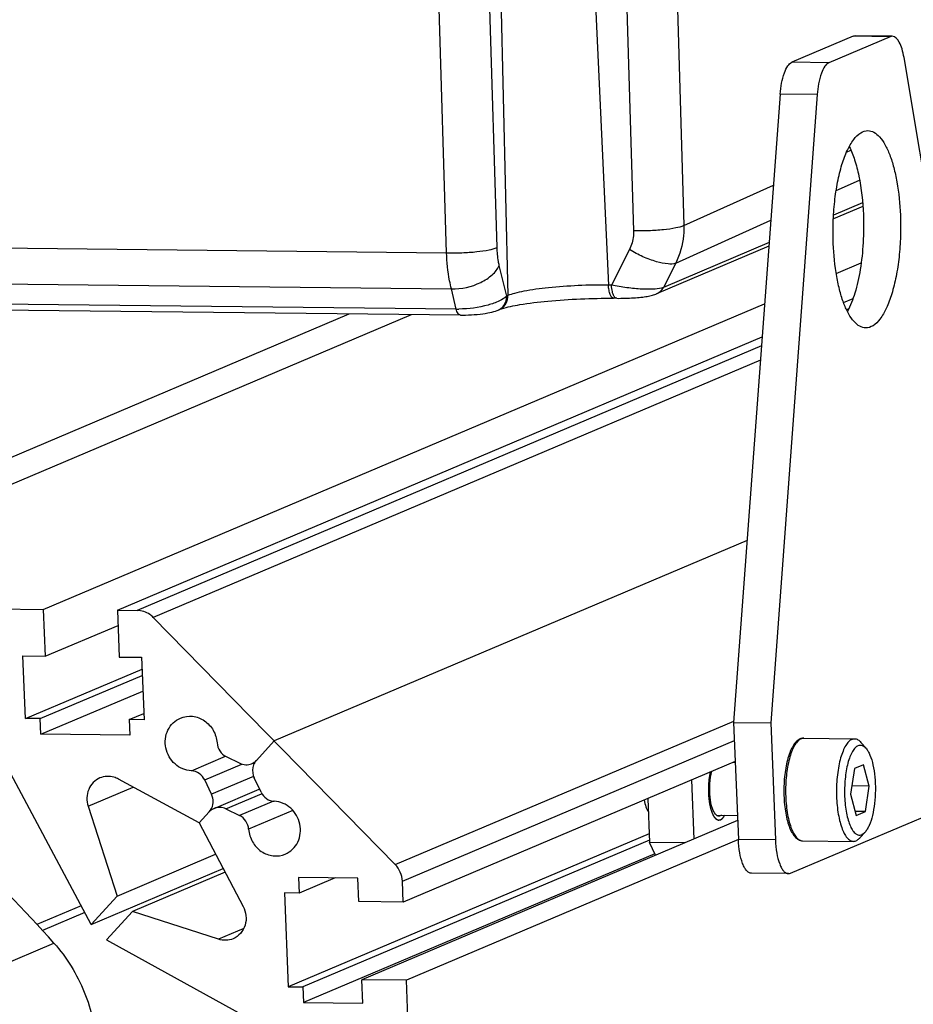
# Model space of a CAD drawing. Header units: millimetres. Extents: x 0 to 420, y 0 to 297.
# Tile 19 of 65: x 186 to 205, y 59 to 79. Entities that reach past the tile are written whole.
import ezdxf

# ---------------------------------------------------------------- set-up
doc = ezdxf.new("R2010")
doc.units = ezdxf.units.MM
doc.header["$LTSCALE"] = 23.1
doc.layers.add('COMPONENTS', color=7, linetype='CONTINUOUS')

msp = doc.modelspace()

# ---------------------------------------------------------------- linework, layer by layer
at = {"layer": 'COMPONENTS', "color": 7, "linetype": 'CONTINUOUS'}
for p, q in [((199.73692, 82.93837), (199.97193, 75.11029)), ((195.1585, 74.56028), (194.91628, 82.66018)), ((196.18225, 74.6675), (195.94003, 82.76738)), ((198.71511, 82.83205), (198.95011, 75.00388)), ((198.04869, 82.34846), (198.44141, 73.90522)), ((196.19763, 82.21212), (196.40062, 73.69149)), ((203.40732, 78.94906), (202.1618, 78.42151)), ((204.15884, 78.94092), (202.91332, 78.41337)), ((204.15884, 78.94092), (203.40732, 78.94906)), ((204.19948, 78.94928), (203.44796, 78.95742)), ((206.3629, 66.99227), (204.43801, 78.51576)), ((202.91332, 78.41337), (202.1618, 78.42151)), ((201.92578, 77.77814), (200.9808, 65.03911)), ((202.6773, 77.77), (201.73232, 65.03097)), ((202.6773, 77.77), (201.92578, 77.77814)), ((203.27124, 76.60009), (203.35966, 76.64002)), ((199.97193, 75.11029), (201.78874, 75.93067)), ((203.06053, 75.81992), (203.53611, 76.03467)), ((203.60307, 75.49851), (203.00375, 75.24466)), ((203.59771, 75.56964), (203.0078, 75.31978)), ((199.8059, 74.3503), (201.73616, 75.22191)), ((176.32488, 74.76429), (195.1585, 74.56028)), ((201.69678, 74.69109), (199.41492, 73.72459)), ((201.70241, 74.76688), (199.55684, 73.85811)), ((198.86729, 74.62398), (198.50325, 73.90455)), ((196.3782, 73.682), (196.2278, 74.30102)), ((199.8059, 74.3503), (199.55684, 73.85811)), ((203.06169, 74.14199), (203.56827, 74.35655)), ((176.43496, 74.03113), (195.25593, 73.82726)), ((198.50325, 73.90455), (198.44141, 73.90522)), ((195.35534, 73.4181), (195.25593, 73.82726)), ((196.40062, 73.69149), (196.3782, 73.682)), ((195.35534, 73.4181), (176.54919, 73.62181)), ((195.43984, 73.29641), (176.63368, 73.50012)), ((186.97849, 67.32987), (201.61045, 73.52731)), ((198.60849, 73.63623), (198.54666, 73.6369)), ((203.21004, 73.55192), (203.40391, 73.63404)), ((179.23783, 67.41372), (193.18436, 73.32084)), ((180.50038, 67.40004), (194.44691, 73.30716)), ((196.22463, 73.40562), (196.20222, 73.39612)), ((203.31661, 73.42226), (203.27219, 73.40344)), ((188.48153, 67.31359), (201.56045, 72.85323)), ((201.54706, 72.67276), (188.88395, 67.30923)), ((201.52562, 72.38368), (189.20841, 67.16667)), ((201.25417, 68.72427), (191.66252, 64.66168)), ((180.50038, 67.40004), (186.97849, 67.32987)), ((186.97849, 67.32987), (187.01686, 66.37996)), ((188.48153, 67.31359), (188.5199, 66.36368)), ((188.48153, 67.31359), (188.88395, 67.30923)), ((189.20841, 67.16667), (194.11662, 62.1567)), ((187.01686, 66.37996), (188.49397, 67.0056)), ((186.6171, 65.11829), (186.56595, 66.38484)), ((186.56595, 66.38484), (187.01686, 66.37996)), ((188.5199, 66.36368), (188.97081, 66.35879)), ((188.97081, 66.35879), (189.02196, 65.09224)), ((186.6171, 65.11829), (188.98048, 66.11931)), ((187.94879, 60.94348), (185.25362, 65.98623)), ((186.91771, 65.11503), (188.98567, 65.99093)), ((186.93049, 64.79839), (188.99846, 65.67429)), ((186.91771, 65.11503), (186.6171, 65.11829)), ((186.93049, 64.79839), (186.91771, 65.11503)), ((188.72136, 65.0955), (189.01678, 65.22062)), ((188.72136, 65.0955), (188.73414, 64.77886)), ((189.02196, 65.09224), (188.72136, 65.0955)), ((194.11662, 62.1567), (200.98271, 65.06487)), ((200.9808, 65.03911), (201.73232, 65.03097)), ((200.9808, 65.03911), (201.07671, 62.66432)), ((201.73232, 65.03097), (201.82823, 62.65618)), ((188.73414, 64.77886), (186.93049, 64.79839)), ((202.40265, 64.71791), (203.43449, 64.70673)), ((191.66252, 64.66168), (191.30134, 64.26843)), ((194.26225, 61.81942), (200.99565, 64.67139)), ((203.5637, 64.63368), (203.66665, 64.51337)), ((189.98179, 64.05671), (190.67712, 64.35122)), ((190.68695, 64.34554), (190.96428, 64.20903)), ((190.25132, 63.87123), (191.00844, 64.19191)), ((201.01277, 64.24751), (194.27937, 61.39555)), ((200.97922, 64.2333), (201.01336, 64.23293)), ((203.42993, 64.10048), (203.35475, 63.58556)), ((203.61864, 64.18041), (203.42993, 64.10048)), ((203.73218, 63.74542), (203.61864, 64.18041)), ((190.13707, 63.00076), (188.50381, 63.88948)), ((191.24192, 63.94438), (190.3897, 63.58342)), ((191.39428, 63.62355), (191.2559, 63.91136)), ((187.88698, 63.33869), (188.803, 63.72668)), ((190.3897, 63.58342), (190.25132, 63.87123)), ((190.44107, 63.29481), (191.35338, 63.68123)), ((200.1265, 63.87213), (200.17489, 62.67409)), ((202.13259, 61.97995), (206.21839, 63.71052)), ((203.73218, 63.74542), (203.37865, 63.74925)), ((203.65701, 63.2305), (203.73218, 63.74542)), ((190.68132, 63.28575), (191.40714, 63.59318)), ((199.24023, 63.49674), (199.27626, 62.6047)), ((203.35475, 63.58556), (203.46829, 63.15057)), ((187.88698, 63.33869), (188.47526, 61.51716)), ((190.68132, 63.28575), (190.95865, 63.14924)), ((191.64562, 63.44021), (190.95865, 63.14924)), ((190.34426, 63.22635), (190.13707, 63.00076)), ((192.04216, 63.25198), (191.1432, 62.87122)), ((200.63154, 63.157), (201.057, 63.15239)), ((203.65701, 63.2305), (203.44684, 63.23278)), ((203.46829, 63.15057), (203.65701, 63.2305)), ((190.13707, 63.00076), (191.03235, 61.30851)), ((201.06116, 63.04947), (193.44149, 59.82212)), ((199.26909, 62.78231), (191.94484, 59.68009)), ((203.54272, 62.69709), (203.64826, 62.81514)), ((199.27427, 62.65392), (192.24545, 59.67683)), ((201.07671, 62.66432), (194.34331, 59.81235)), ((199.99273, 62.59694), (199.27626, 62.6047)), ((199.39391, 62.3433), (199.27626, 62.6047)), ((201.82823, 62.65618), (201.07671, 62.66432)), ((202.38012, 62.63803), (203.41196, 62.62686)), ((188.47526, 61.51716), (190.47407, 62.36377)), ((199.38002, 62.37666), (192.25824, 59.36019)), ((187.94879, 60.94348), (190.62564, 62.07727)), ((190.66688, 61.99931), (188.78414, 61.20187)), ((193.35836, 61.88027), (192.15593, 61.8933)), ((192.15593, 61.8933), (192.16872, 61.57666)), ((192.89733, 61.88527), (192.16872, 61.57666)), ((202.09195, 61.9716), (201.34043, 61.97974)), ((193.37754, 61.40531), (193.35836, 61.88027)), ((194.27937, 61.39555), (194.26225, 61.81942)), ((188.47526, 61.51716), (187.94879, 60.94348)), ((191.86811, 61.57991), (191.94484, 59.68009)), ((192.16872, 61.57666), (191.86811, 61.57991)), ((187.74652, 61.32194), (186.85001, 60.94222)), ((194.27937, 61.39555), (193.37754, 61.40531)), ((187.82126, 61.18209), (186.96311, 60.81861)), ((188.78414, 61.20187), (188.25724, 60.62863)), ((190.53007, 60.6408), (188.78414, 61.20187)), ((191.04311, 60.8581), (190.53007, 60.6408)), ((185.28809, 59.75497), (187.1948, 60.56257)), ((188.25724, 60.62863), (193.1251, 57.95154)), ((194.34331, 59.81235), (193.44149, 59.82212)), ((193.46067, 59.34717), (193.44149, 59.82212)), ((194.6189, 52.9888), (194.34331, 59.81235)), ((191.94484, 59.68009), (192.24545, 59.67683)), ((192.24545, 59.67683), (192.25824, 59.36019)), ((192.25824, 59.36019), (193.46067, 59.34717))]:
    msp.add_line(p, q, dxfattribs=at)
for points in [[(198.60848, 73.63623), (198.65137, 73.63599), (198.69597, 73.63618), (198.74024, 73.6368), (198.78402, 73.63783), (198.82722, 73.63925), (198.86969, 73.64103), (198.91128, 73.64317), (198.95187, 73.64564), (198.99135, 73.64842), (199.02958, 73.6515), (199.06648, 73.65486), (199.10191, 73.65849), (199.13584, 73.66237), (199.16837, 73.66652), (199.1995, 73.67094), (199.22914, 73.67562), (199.25738, 73.68059), (199.28431, 73.68589), (199.30995, 73.69155), (199.33453, 73.69766), (199.35817, 73.70433), (199.3811, 73.7117), (199.40394, 73.72011), (199.41505, 73.72466)], [(195.43985, 73.29641), (195.49124, 73.29631), (195.54486, 73.29712), (195.60181, 73.29894), (195.66107, 73.30184)], [(195.66107, 73.30184), (195.72048, 73.30578), (195.77941, 73.31073), (195.83725, 73.31666), (195.89233, 73.32339), (195.9443, 73.33085), (195.99308, 73.339), (196.03805, 73.34772), (196.07956, 73.35704), (196.11782, 73.36702), (196.15293, 73.37772), (196.18553, 73.38936), (196.20292, 73.39642)]]:
    msp.add_lwpolyline(points, dxfattribs=at)
for centre, radius, start, end in [((195.38795, 75.48364), 2.06579, 269.095384, 270.614904), ((196.09496, 73.64952), 0.27517, 293.098985, 301.15274), ((196.11696, 73.65978), 0.27603, 292.959001, 294.750018), ((196.11643, 73.66089), 0.27727, 294.754692, 301.120892), ((196.52857, 72.64821), 0.81628, 108.236977, 110.300671), ((202.40755, 64.52285), 0.19605, 110.431727, 112.963516), ((202.40424, 64.53187), 0.18644, 105.264476, 110.447026), ((191.51504, 64.07264), 0.28983, 137.505241, 147.44541), ((190.07785, 63.43396), 0.34581, 11.053507, 25.607049), ((165.87428, 41.57838), 28.54758, 41.68247, 47.141812)]:
    msp.add_arc(centre, radius, start, end, dxfattribs=at)
for points in [[(203.40732, 78.94906), (203.42009, 78.95447), (203.4342, 78.95757), (203.44806, 78.95741)], [(204.19958, 78.94927), (204.18572, 78.94943), (204.17161, 78.94632), (204.15884, 78.94092)], [(196.32191, 73.49292), (196.35995, 73.54656), (196.37977, 73.61626), (196.3782, 73.682)], [(199.41505, 73.72464), (199.47482, 73.74997), (199.52732, 73.80031), (199.55684, 73.85811)], [(196.23731, 73.41404), (196.27031, 73.43398), (196.29961, 73.46147), (196.32191, 73.49292)], [(196.22463, 73.40562), (196.23147, 73.40851), (196.2384, 73.41121), (196.24536, 73.41379)], [(202.34983, 64.70705), (202.34419, 64.70466), (202.33868, 64.70193), (202.33335, 64.69892)], [(202.40265, 64.71791), (202.38669, 64.71808), (202.37056, 64.71593), (202.35516, 64.71174)], [(190.96428, 64.20903), (191.03617, 64.17364), (191.13073, 64.16862), (191.20448, 64.19995)], [(191.20448, 64.19995), (191.24087, 64.2154), (191.27459, 64.23931), (191.30134, 64.26843)], [(191.22809, 64.12166), (191.2145, 64.05227), (191.22526, 63.97509), (191.2559, 63.91136)], [(191.27075, 64.2286), (191.25007, 64.19627), (191.23546, 64.15932), (191.22809, 64.12166)], [(190.41751, 63.37312), (190.42566, 63.41471), (190.42538, 63.45867), (190.41725, 63.50026)], [(190.34426, 63.22635), (190.38125, 63.26663), (190.40701, 63.31947), (190.41751, 63.37312)], [(190.44112, 63.29483), (190.40473, 63.27938), (190.37101, 63.25548), (190.34426, 63.22635)], [(190.68132, 63.28575), (190.60943, 63.32114), (190.51487, 63.32616), (190.44112, 63.29483)], [(200.71007, 63.14231), (200.70112, 63.13852), (200.69123, 63.13635), (200.68152, 63.13647)], [(200.73216, 63.15552), (200.72538, 63.15026), (200.71797, 63.14565), (200.71007, 63.14231)], [(194.26225, 61.81942), (194.25731, 61.94178), (194.20232, 62.06922), (194.11662, 62.1567)], [(202.0918, 61.97161), (202.10568, 61.97144), (202.11981, 61.97454), (202.13259, 61.97995)], [(190.8278, 60.65246), (190.73634, 60.61373), (190.62463, 60.61041), (190.53007, 60.6408)]]:
    msp.add_open_spline(points, degree=3, dxfattribs=at)
for points, knots in [([(204.43801, 78.51576), (204.42798, 78.57582), (204.40275, 78.68571), (204.34669, 78.84022), (204.2608, 78.94856), (204.19958, 78.94927)], [0, 0, 0, 0, 0.35460954, 0.64347542, 1, 1, 1, 1]), ([(201.92578, 77.77814), (201.93656, 77.92347), (201.96814, 78.12369), (202.06382, 78.33801), (202.12822, 78.40729), (202.1618, 78.42151)], [0, 0, 0, 0, 0.62041477, 0.84475775, 1, 1, 1, 1]), ([(202.91332, 78.41337), (202.87974, 78.39915), (202.81534, 78.32987), (202.71966, 78.11555), (202.68808, 77.91533), (202.6773, 77.77)], [0, 0, 0, 0, 0.15524225, 0.37958523, 1, 1, 1, 1]), ([(203.00218, 74.74738), (202.99641, 74.89016), (202.99557, 75.17446), (203.02471, 75.59143), (203.0828, 75.9833), (203.1671, 76.33243), (203.27341, 76.6241), (203.39798, 76.84619), (203.53745, 76.99516), (203.65382, 77.03624), (203.70489, 77.03568)], [0, 0, 0, 0, 0.16951148, 0.33687856, 0.49538814, 0.63887377, 0.76229085, 0.86243473, 0.93941671, 1, 1, 1, 1]), ([(203.70489, 77.03568), (203.74663, 77.03522), (203.83864, 77.00736), (203.95617, 76.90291), (204.06221, 76.74478), (204.15619, 76.53548), (204.23601, 76.28051), (204.32332, 75.87431), (204.35504, 75.54891), (204.36411, 75.32423)], [0, 0, 0, 0, 0.06461788, 0.14208001, 0.23914014, 0.35749588, 0.49602542, 0.65195531, 1, 1, 1, 1]), ([(203.32575, 76.71181), (203.36933, 76.62612), (203.44572, 76.42993), (203.56222, 75.97156), (203.60198, 75.59502), (203.61259, 75.33237)], [0, 0, 0, 0, 0.20351694, 0.44353929, 1, 1, 1, 1]), ([(203.61259, 75.33237), (203.62022, 75.14336), (203.61693, 74.77083), (203.56071, 74.23725), (203.45807, 73.76693), (203.35276, 73.48581), (203.28931, 73.36752)], [0, 0, 0, 0, 0.28243641, 0.55526063, 0.79957694, 1, 1, 1, 1]), ([(204.36411, 75.32423), (204.36988, 75.18145), (204.37071, 74.89715), (204.34157, 74.48018), (204.28349, 74.08831), (204.19918, 73.73918), (204.09288, 73.44751), (203.96831, 73.22542), (203.82884, 73.07645), (203.71247, 73.03537), (203.6614, 73.03593)], [0, 0, 0, 0, 0.16951148, 0.33687856, 0.49538814, 0.63887377, 0.76229085, 0.86243473, 0.93941671, 1, 1, 1, 1]), ([(199.97193, 75.11029), (199.92084, 75.08652), (199.78195, 75.05442), (199.54319, 75.0209), (199.25564, 75.00233), (199.05242, 75.00092), (198.95011, 75.00388)], [0, 0, 0, 0, 0.16378715, 0.40948765, 0.70246951, 1, 1, 1, 1]), ([(199.97193, 75.11029), (199.97386, 75.04397), (199.9661, 74.7831), (199.89371, 74.5238), (199.8059, 74.3503)], [0, 0, 0, 0, 0.25438054, 1, 1, 1, 1]), ([(198.95011, 75.00388), (198.95111, 74.97074), (198.94733, 74.84034), (198.91118, 74.71071), (198.86729, 74.62398)], [0, 0, 0, 0, 0.25436417, 1, 1, 1, 1]), ([(195.1585, 74.56028), (195.26128, 74.55729), (195.46534, 74.55872), (195.75389, 74.57741), (195.9928, 74.6112), (196.13159, 74.64344), (196.18225, 74.6675)], [0, 0, 0, 0, 0.29828465, 0.59178509, 0.83731657, 1, 1, 1, 1]), ([(196.2278, 74.30102), (196.22111, 74.32855), (196.19613, 74.44928), (196.18509, 74.57264), (196.18225, 74.6675)], [0, 0, 0, 0, 0.22991153, 1, 1, 1, 1]), ([(203.6614, 73.03593), (203.61966, 73.03639), (203.52764, 73.06425), (203.41012, 73.1687), (203.30407, 73.32683), (203.2101, 73.53613), (203.13028, 73.7911), (203.04297, 74.1973), (203.01125, 74.5227), (203.00218, 74.74738)], [0, 0, 0, 0, 0.06461788, 0.14208001, 0.23914014, 0.35749588, 0.49602542, 0.65195531, 1, 1, 1, 1]), ([(195.25593, 73.82726), (195.24205, 73.88231), (195.18998, 74.12363), (195.16575, 74.37045), (195.1585, 74.56028)], [0, 0, 0, 0, 0.23007758, 1, 1, 1, 1]), ([(199.8059, 74.3503), (199.75826, 74.32873), (199.62009, 74.32803), (199.39817, 74.37762), (199.13467, 74.47788), (198.95596, 74.57074), (198.86729, 74.62398)], [0, 0, 0, 0, 0.1572801, 0.39515805, 0.68893693, 1, 1, 1, 1]), ([(195.25593, 73.82726), (195.4588, 73.82252), (195.76289, 73.89063), (196.08162, 74.09259), (196.19519, 74.22968), (196.2278, 74.30102)], [0, 0, 0, 0, 0.5409052, 0.79092492, 1, 1, 1, 1]), ([(198.44141, 73.90522), (198.23653, 73.90744), (197.82968, 73.89935), (197.25582, 73.85802), (196.82443, 73.80193), (196.55094, 73.74255), (196.44416, 73.70994), (196.40062, 73.69149)], [0, 0, 0, 0, 0.29846132, 0.59235759, 0.83797981, 0.93111516, 1, 1, 1, 1]), ([(198.54666, 73.63692), (198.51208, 73.63731), (198.47206, 73.71282), (198.45051, 73.80317), (198.44305, 73.86988), (198.44141, 73.90522)], [0, 0, 0, 0, 0.34659723, 0.64539449, 1, 1, 1, 1]), ([(198.55647, 73.6758), (198.53864, 73.70482), (198.51468, 73.78163), (198.50532, 73.85987), (198.50325, 73.90455)], [0, 0, 0, 0, 0.43234872, 1, 1, 1, 1]), ([(199.55684, 73.85811), (199.50412, 73.83516), (199.35657, 73.81877), (199.10916, 73.81918), (198.8129, 73.84806), (198.60648, 73.88277), (198.50325, 73.90455)], [0, 0, 0, 0, 0.16233708, 0.40924096, 0.70214584, 1, 1, 1, 1]), ([(196.3782, 73.682), (196.33622, 73.6402), (196.21142, 73.56782), (195.89088, 73.45717), (195.60842, 73.42006), (195.41012, 73.41797)], [0, 0, 0, 0, 0.17457583, 0.41564243, 1, 1, 1, 1]), ([(196.25973, 73.42353), (196.30366, 73.45005), (196.37882, 73.5311), (196.40188, 73.63832), (196.40062, 73.69149)], [0, 0, 0, 0, 0.49104913, 1, 1, 1, 1]), ([(198.60848, 73.63627), (198.60386, 73.63633), (198.58139, 73.64102), (198.56576, 73.66067), (198.55647, 73.6758)], [0, 0, 0, 0, 0.20657685, 1, 1, 1, 1]), ([(196.27311, 73.4235), (196.39331, 73.46326), (196.70616, 73.523), (197.24113, 73.58952), (197.8768, 73.63108), (198.32303, 73.63933), (198.54666, 73.6369)], [0, 0, 0, 0, 0.16590244, 0.41535359, 0.70693037, 1, 1, 1, 1]), ([(195.43984, 73.29644), (195.42075, 73.29667), (195.37726, 73.33859), (195.36349, 73.38687), (195.35534, 73.4181)], [0, 0, 0, 0, 0.37157659, 1, 1, 1, 1]), ([(189.20841, 67.16667), (189.18682, 67.18871), (189.09552, 67.26666), (188.97292, 67.30827), (188.88395, 67.30923)], [0, 0, 0, 0, 0.25753839, 1, 1, 1, 1]), ([(189.98179, 64.05671), (189.86186, 64.06232), (189.61673, 64.16843), (189.42518, 64.50849), (189.46279, 64.8962), (189.65167, 65.0805), (189.75922, 65.12603)], [0, 0, 0, 0, 0.24826607, 0.50565735, 0.75848163, 1, 1, 1, 1]), ([(189.75922, 65.12603), (189.83554, 65.15833), (190.01087, 65.18295), (190.25909, 65.08719), (190.4421, 64.8877), (190.49596, 64.71207), (190.5024, 64.62356)], [0, 0, 0, 0, 0.24027981, 0.48760711, 0.74271729, 1, 1, 1, 1]), ([(202.33106, 64.70336), (202.26997, 64.67749), (202.19393, 64.58788), (202.12616, 64.44771), (202.07931, 64.30941), (202.04247, 64.15127), (202.00664, 63.91475), (201.99505, 63.66725), (202.0068, 63.41981), (202.02734, 63.24307), (202.05893, 63.08085), (202.10067, 62.93803), (202.15208, 62.81825), (202.21326, 62.72354), (202.27757, 62.66677), (202.33514, 62.64254), (202.36519, 62.63819), (202.38012, 62.63803)], [0, 0, 0, 0, 0.0866598, 0.14159504, 0.20512415, 0.2763536, 0.35361061, 0.51727718, 0.59886843, 0.67700025, 0.74946643, 0.81448844, 0.87100258, 0.91912792, 0.96087938, 0.9804958, 1, 1, 1, 1]), ([(202.33335, 64.69892), (202.30924, 64.68536), (202.26191, 64.64233), (202.20414, 64.55397), (202.1523, 64.43747), (202.09046, 64.23872), (202.04229, 63.94962), (202.03026, 63.6442), (202.04365, 63.39524), (202.06508, 63.21846), (202.09712, 63.057), (202.13867, 62.91606), (202.18829, 62.80017), (202.23784, 62.72285), (202.28137, 62.67865), (202.31333, 62.65577), (202.34633, 62.64156), (202.3691, 62.63815), (202.38012, 62.63803)], [0, 0, 0, 0, 0.03685039, 0.08331684, 0.13998906, 0.20612404, 0.36016529, 0.52872616, 0.61230357, 0.69207021, 0.76573993, 0.83134656, 0.88742106, 0.93328093, 0.95257069, 0.96975093, 0.98531797, 1, 1, 1, 1]), ([(202.34983, 64.70705), (202.35413, 64.70887), (202.37105, 64.71515), (202.38928, 64.71805), (202.40265, 64.71791)], [0, 0, 0, 0, 0.25900233, 1, 1, 1, 1]), ([(203.38166, 64.69587), (203.35722, 64.68551), (203.30806, 64.64778), (203.24815, 64.56475), (203.19407, 64.45227), (203.1477, 64.31339), (203.11042, 64.15246), (203.07403, 63.91088), (203.06207, 63.6577), (203.07373, 63.40446), (203.09432, 63.22365), (203.12594, 63.0581), (203.16746, 62.9133), (203.21741, 62.79407), (203.2675, 62.71439), (203.31166, 62.66878), (203.34408, 62.64517), (203.3776, 62.6305), (203.40076, 62.62698), (203.41196, 62.62686)], [0, 0, 0, 0, 0.03508108, 0.07955264, 0.13448263, 0.19932974, 0.2726588, 0.35247795, 0.52189743, 0.60640013, 0.6872761, 0.76212311, 0.82886191, 0.88592084, 0.9325344, 0.95209875, 0.96948583, 0.98520202, 1, 1, 1, 1]), ([(203.38166, 64.69587), (203.38597, 64.69769), (203.40289, 64.70398), (203.42112, 64.70687), (203.43449, 64.70673)], [0, 0, 0, 0, 0.25898461, 1, 1, 1, 1]), ([(203.43449, 64.70673), (203.44567, 64.70661), (203.46878, 64.7031), (203.51575, 64.68257), (203.54563, 64.65479), (203.5637, 64.63368)], [0, 0, 0, 0, 0.21988834, 0.45336623, 1, 1, 1, 1]), ([(190.5024, 64.62356), (190.50661, 64.5658), (190.54536, 64.45144), (190.63571, 64.37077), (190.68695, 64.34554)], [0, 0, 0, 0, 0.50351767, 1, 1, 1, 1]), ([(203.50702, 64.56791), (203.48439, 64.55833), (203.43897, 64.5225), (203.38441, 64.44378), (203.33554, 64.33702), (203.29436, 64.20543), (203.26218, 64.05356), (203.23272, 63.82806), (203.2266, 63.59423), (203.24358, 63.36366), (203.26736, 63.20334), (203.30124, 63.06042), (203.34394, 62.94018), (203.38777, 62.85768), (203.42729, 62.80818), (203.46387, 62.7743), (203.50647, 62.75334), (203.54988, 62.75309), (203.57016, 62.75894), (203.57992, 62.76307)], [0, 0, 0, 0, 0.03617411, 0.082558, 0.14019262, 0.20831551, 0.28517833, 0.36842644, 0.54285979, 0.62824905, 0.70855, 0.78120057, 0.84412165, 0.8960053, 0.91778499, 0.93698911, 0.96935541, 0.98441011, 1, 1, 1, 1]), ([(203.50702, 64.56791), (203.51985, 64.57334), (203.54739, 64.58015), (203.59061, 64.5733), (203.63165, 64.55), (203.65517, 64.52679), (203.66665, 64.51337)], [0, 0, 0, 0, 0.23066549, 0.45752357, 0.70746352, 1, 1, 1, 1]), ([(203.66665, 64.51337), (203.68238, 64.49499), (203.71208, 64.45086), (203.76492, 64.34), (203.81494, 64.16474), (203.85025, 63.92464), (203.86042, 63.66202), (203.84455, 63.39968), (203.80405, 63.16041), (203.75024, 62.98629), (203.69501, 62.87661), (203.66436, 62.83314), (203.64823, 62.81511)], [0, 0, 0, 0, 0.04098706, 0.08952285, 0.20765226, 0.34791341, 0.50001376, 0.65211179, 0.79236779, 0.91048937, 0.95902017, 1, 1, 1, 1]), ([(188.12626, 63.9119), (188.02653, 63.86965), (187.85388, 63.69104), (187.852, 63.44698), (187.88698, 63.33869)], [0, 0, 0, 0, 0.48765004, 1, 1, 1, 1]), ([(188.50381, 63.88948), (188.47467, 63.90534), (188.35589, 63.95535), (188.21404, 63.94908), (188.12626, 63.9119)], [0, 0, 0, 0, 0.25814289, 1, 1, 1, 1]), ([(190.25132, 63.87123), (190.22639, 63.92309), (190.15039, 64.01448), (190.03728, 64.05411), (189.98179, 64.05671)], [0, 0, 0, 0, 0.50875516, 1, 1, 1, 1]), ([(200.6315, 63.15662), (200.6138, 63.17097), (200.58157, 63.21471), (200.53021, 63.33681), (200.49525, 63.53674), (200.49253, 63.79183), (200.51852, 63.967), (200.54169, 64.04801)], [0, 0, 0, 0, 0.07406782, 0.17223171, 0.42949541, 0.72618899, 1, 1, 1, 1]), ([(191.39428, 63.62355), (191.41921, 63.57169), (191.49521, 63.4803), (191.60832, 63.44067), (191.66381, 63.43807)], [0, 0, 0, 0, 0.50875516, 1, 1, 1, 1]), ([(191.88638, 62.36875), (191.99393, 62.41428), (192.18281, 62.59858), (192.22042, 62.98629), (192.02887, 63.32635), (191.78374, 63.43246), (191.66381, 63.43807)], [0, 0, 0, 0, 0.24151837, 0.49434265, 0.75173393, 1, 1, 1, 1]), ([(199.16771, 63.46602), (199.17567, 63.4178), (199.19095, 63.34987), (199.2228, 63.26951), (199.2413, 63.23671), (199.25129, 63.22278)], [0, 0, 0, 0, 0.56620555, 0.80142144, 1, 1, 1, 1]), ([(191.1432, 62.87122), (191.13899, 62.92899), (191.10024, 63.04334), (191.00989, 63.12401), (190.95865, 63.14924)], [0, 0, 0, 0, 0.50351767, 1, 1, 1, 1]), ([(200.68152, 63.13647), (200.67726, 63.13652), (200.65907, 63.13849), (200.64231, 63.14784), (200.6315, 63.15662)], [0, 0, 0, 0, 0.2340195, 1, 1, 1, 1]), ([(191.1432, 62.87122), (191.14964, 62.78271), (191.2035, 62.60708), (191.38651, 62.4076), (191.63473, 62.31183), (191.81006, 62.33645), (191.88638, 62.36875)], [0, 0, 0, 0, 0.25728271, 0.51239289, 0.75972019, 1, 1, 1, 1]), ([(203.54272, 62.69709), (203.53665, 62.6903), (203.51389, 62.66676), (203.48659, 62.64696), (203.46479, 62.63772)], [0, 0, 0, 0, 0.27785174, 1, 1, 1, 1]), ([(203.64823, 62.81511), (203.64291, 62.80916), (203.62296, 62.78853), (203.59903, 62.77117), (203.57992, 62.76307)], [0, 0, 0, 0, 0.2778544, 1, 1, 1, 1]), ([(201.34028, 61.97975), (201.32358, 61.97995), (201.28678, 61.99114), (201.23981, 62.03296), (201.19739, 62.09622), (201.14343, 62.21679), (201.09672, 62.409), (201.08034, 62.57448), (201.07671, 62.66432)], [0, 0, 0, 0, 0.06466731, 0.14217244, 0.23928377, 0.35769074, 0.65189127, 1, 1, 1, 1]), ([(201.82823, 62.65618), (201.83186, 62.56634), (201.84824, 62.40086), (201.89495, 62.20865), (201.94891, 62.08808), (201.99133, 62.02482), (202.0383, 61.98299), (202.0751, 61.97181), (202.0918, 61.97161)], [0, 0, 0, 0, 0.34810873, 0.64230926, 0.76071623, 0.85782756, 0.93533269, 1, 1, 1, 1]), ([(203.41196, 62.62686), (203.41638, 62.62681), (203.43443, 62.62759), (203.45223, 62.6324), (203.46479, 62.63772)], [0, 0, 0, 0, 0.24462263, 1, 1, 1, 1]), ([(191.03235, 61.30851), (191.09239, 61.19502), (191.12871, 60.91628), (190.93983, 60.69989), (190.8278, 60.65246)], [0, 0, 0, 0, 0.51344993, 1, 1, 1, 1]), ([(187.1948, 60.56257), (187.45361, 60.27196), (187.87272, 59.59616), (188.04129, 58.81894), (188.05698, 58.43044)], [0, 0, 0, 0, 0.50021743, 1, 1, 1, 1])]:
    msp.add_open_spline(points, degree=3, knots=knots, dxfattribs=at)
at = {"layer": 'COMPONENTS', "color": 2, "linetype": 'CONTINUOUS'}
for points, knots in [([(200.50418, 64.03214), (200.50181, 64.01856), (200.49824, 63.99819), (200.4935, 63.97103), (200.48994, 63.95066), (200.48727, 63.93538), (200.48549, 63.9252), (200.48475, 63.92095), (200.48415, 63.91756), (200.48379, 63.91542), (200.48346, 63.91376), (200.48331, 63.91191), (200.48299, 63.90873), (200.48257, 63.90415), (200.48187, 63.89683), (200.48101, 63.88769), (200.47997, 63.87671), (200.47859, 63.86208), (200.47686, 63.84379), (200.47513, 63.8255), (200.47374, 63.81087), (200.47288, 63.80173), (200.47217, 63.79442), (200.47178, 63.78983), (200.47136, 63.7862), (200.47132, 63.78242), (200.47119, 63.77772), (200.47107, 63.77206), (200.4709, 63.76453), (200.47061, 63.75135), (200.47019, 63.73252), (200.46968, 63.70992), (200.46926, 63.69109), (200.46893, 63.67603), (200.46871, 63.66661), (200.46856, 63.65908), (200.4684, 63.65436), (200.46863, 63.65066), (200.4688, 63.64694), (200.46913, 63.64044), (200.46958, 63.63115), (200.4703, 63.61629), (200.47121, 63.59771), (200.47211, 63.57913), (200.47284, 63.56427), (200.47338, 63.55313), (200.47384, 63.54384), (200.4742, 63.53641), (200.47442, 63.53176), (200.47462, 63.52806), (200.4747, 63.52523), (200.47504, 63.5226), (200.47547, 63.51909), (200.47602, 63.51471), (200.4769, 63.50769), (200.478, 63.49893), (200.47976, 63.4849), (200.48195, 63.46736), (200.48415, 63.44982), (200.4859, 63.43579), (200.48722, 63.42527), (200.48832, 63.4165), (200.48908, 63.41036), (200.48952, 63.40685), (200.48985, 63.40421), (200.4902, 63.40161), (200.49093, 63.39854), (200.49208, 63.39298), (200.4938, 63.38512), (200.49583, 63.37566), (200.49854, 63.36306), (200.50193, 63.3473), (200.50532, 63.33154), (200.50804, 63.31894), (200.51007, 63.30948), (200.51176, 63.3016), (200.51287, 63.29649), (200.51337, 63.29411), (200.51359, 63.29315), (200.51375, 63.29232), (200.51398, 63.29168), (200.51436, 63.2905), (200.51492, 63.28885), (200.51581, 63.28618), (200.51692, 63.28285), (200.51825, 63.27886), (200.52003, 63.27354), (200.52225, 63.26688), (200.52581, 63.25623), (200.53025, 63.24292), (200.5347, 63.22961), (200.53825, 63.21896), (200.54047, 63.2123), (200.54225, 63.20698), (200.54336, 63.20365), (200.54426, 63.201), (200.5448, 63.19929), (200.54534, 63.19831), (200.54587, 63.19727), (200.5468, 63.19547), (200.54813, 63.19289), (200.55025, 63.18878), (200.55397, 63.18156), (200.55928, 63.17126), (200.56565, 63.1589), (200.57096, 63.1486), (200.57467, 63.14139), (200.5768, 63.13726), (200.57839, 63.13418), (200.57971, 63.13159), (200.58078, 63.12956), (200.58182, 63.12737), (200.58333, 63.12578), (200.58511, 63.12368), (200.58689, 63.12164), (200.58927, 63.11889), (200.59225, 63.11546), (200.59582, 63.11135), (200.59939, 63.10723), (200.60296, 63.10312), (200.60653, 63.099), (200.6101, 63.09489), (200.61367, 63.09078), (200.61664, 63.08735), (200.61902, 63.0846), (200.62051, 63.08289), (200.6217, 63.08152), (200.62244, 63.08066), (200.62304, 63.07998), (200.62348, 63.07945), (200.62397, 63.07929), (200.6246, 63.07896), (200.62539, 63.07858), (200.62666, 63.07795), (200.62824, 63.07717), (200.63015, 63.07623), (200.63268, 63.07498), (200.63585, 63.07342), (200.63965, 63.07155), (200.64346, 63.06967), (200.64726, 63.0678), (200.65106, 63.06593), (200.65487, 63.06405), (200.65804, 63.06249), (200.66057, 63.06124), (200.66247, 63.0603), (200.66438, 63.05938), (200.66596, 63.05856), (200.66707, 63.05808), (200.66762, 63.05771), (200.66795, 63.05779), (200.66844, 63.05783), (200.66918, 63.05793), (200.67048, 63.05808), (200.67211, 63.05828), (200.67473, 63.05859), (200.67799, 63.05897), (200.68322, 63.05959), (200.68975, 63.06036), (200.69759, 63.06129), (200.70543, 63.06222), (200.71065, 63.06284), (200.71327, 63.06315)], [0, 0, 0, 0, 0.03125, 0.046875, 0.0625, 0.078125, 0.08203125, 0.0859375, 0.08789062, 0.08984375, 0.09082031, 0.09179688, 0.09375, 0.09765625, 0.1015625, 0.109375, 0.1171875, 0.125, 0.140625, 0.15625, 0.1640625, 0.171875, 0.17578125, 0.1796875, 0.18164062, 0.18359375, 0.1875, 0.19140625, 0.1953125, 0.203125, 0.21875, 0.234375, 0.25, 0.2578125, 0.265625, 0.26953125, 0.2734375, 0.27539062, 0.27734375, 0.28125, 0.2890625, 0.296875, 0.3125, 0.328125, 0.3359375, 0.34375, 0.3515625, 0.35546875, 0.359375, 0.36132812, 0.36328125, 0.36523438, 0.3671875, 0.37109375, 0.375, 0.3828125, 0.390625, 0.40625, 0.421875, 0.4296875, 0.4375, 0.4453125, 0.44921875, 0.45117188, 0.453125, 0.45507812, 0.45703125, 0.4609375, 0.46875, 0.4765625, 0.484375, 0.5, 0.515625, 0.5234375, 0.53125, 0.5390625, 0.54296875, 0.54394531, 0.54492188, 0.54541016, 0.54589844, 0.546875, 0.54882812, 0.55078125, 0.5546875, 0.55859375, 0.5625, 0.5703125, 0.578125, 0.59375, 0.609375, 0.6171875, 0.625, 0.62890625, 0.6328125, 0.63476562, 0.63671875, 0.63769531, 0.63867188, 0.640625, 0.64453125, 0.6484375, 0.65625, 0.671875, 0.6875, 0.703125, 0.7109375, 0.71484375, 0.71875, 0.72265625, 0.72460938, 0.7265625, 0.73046875, 0.734375, 0.73828125, 0.7421875, 0.75, 0.7578125, 0.765625, 0.7734375, 0.78125, 0.7890625, 0.796875, 0.8046875, 0.80859375, 0.8125, 0.81445312, 0.81640625, 0.81738281, 0.81835938, 0.81933594, 0.8203125, 0.82226562, 0.82421875, 0.828125, 0.83203125, 0.8359375, 0.84375, 0.8515625, 0.859375, 0.8671875, 0.875, 0.8828125, 0.890625, 0.89453125, 0.8984375, 0.90234375, 0.90625, 0.90820312, 0.90917969, 0.90966797, 0.91015625, 0.91210938, 0.9140625, 0.91796875, 0.921875, 0.9296875, 0.9375, 0.953125, 0.96875, 0.984375, 1, 1, 1, 1]), ([(200.71327, 63.06315), (200.71506, 63.06409), (200.71866, 63.06596), (200.72271, 63.06808), (200.7254, 63.06948), (200.72653, 63.07009), (200.72742, 63.07051), (200.72835, 63.07115), (200.72999, 63.07237), (200.73232, 63.07405), (200.73513, 63.0761), (200.73793, 63.07813), (200.74027, 63.07984), (200.7419, 63.08101), (200.74284, 63.08173), (200.74375, 63.08263), (200.7449, 63.0837), (200.74765, 63.08631), (200.75086, 63.08933), (200.75408, 63.09238), (200.75568, 63.09388), (200.7566, 63.09477), (200.75729, 63.09537), (200.75796, 63.0962), (200.75886, 63.09724), (200.76043, 63.09909), (200.76356, 63.10275), (200.7667, 63.10644), (200.76939, 63.10958), (200.77051, 63.11091), (200.77141, 63.11192), (200.77229, 63.11311), (200.77381, 63.11528), (200.77599, 63.11834), (200.7786, 63.12203), (200.78121, 63.12571), (200.78339, 63.12879), (200.78492, 63.13092), (200.78579, 63.13219), (200.78666, 63.13369), (200.78775, 63.13549), (200.7895, 63.13841), (200.79168, 63.14205), (200.79517, 63.14789), (200.79779, 63.15226), (200.79954, 63.15517)], [0, 0, 0, 0, 0.0625, 0.125, 0.140625, 0.15625, 0.1640625, 0.171875, 0.1875, 0.21875, 0.25, 0.28125, 0.3125, 0.328125, 0.3359375, 0.34375, 0.359375, 0.375, 0.4375, 0.46875, 0.484375, 0.4921875, 0.5, 0.5078125, 0.515625, 0.53125, 0.5625, 0.625, 0.640625, 0.65625, 0.6640625, 0.671875, 0.6875, 0.71875, 0.75, 0.78125, 0.8125, 0.828125, 0.8359375, 0.84375, 0.859375, 0.875, 0.90625, 0.9375, 1, 1, 1, 1])]:
    msp.add_open_spline(points, degree=3, knots=knots, dxfattribs=at)

doc.saveas('drawing.dxf')
